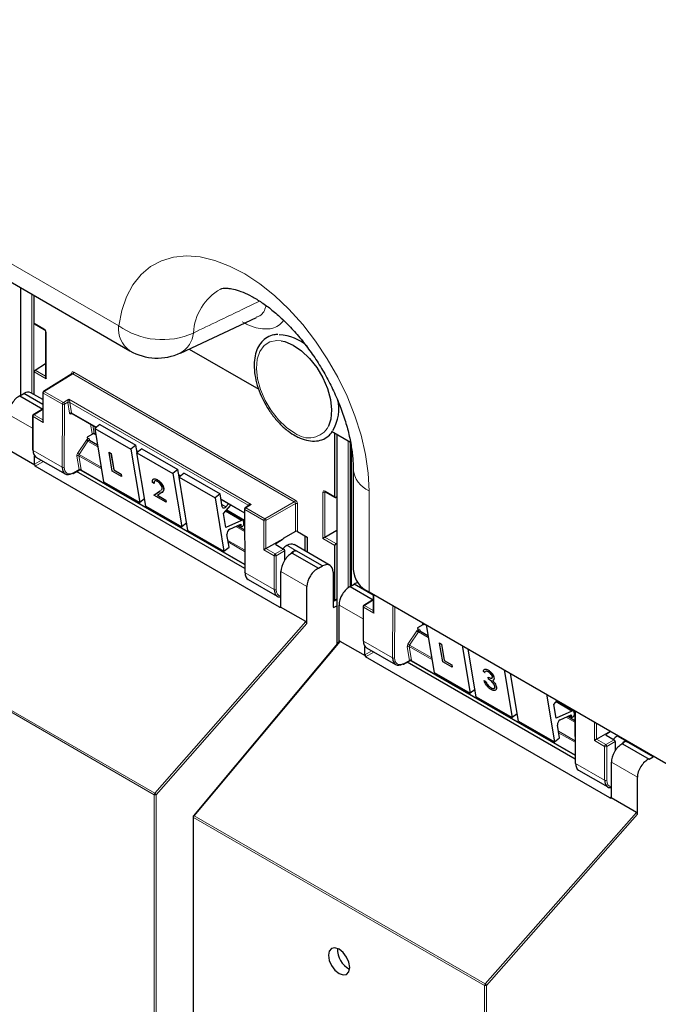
# Paper-space layout 'Blatt2' of a CAD drawing. Header units: millimetres. Extents: x 5 to 418, y 2 to 292.
# Tile 5 of 124: x 95 to 110, y 122 to 145. Entities that reach past the tile are written whole.
import ezdxf

# ---------------------------------------------------------------- set-up
doc = ezdxf.new("R2010")
doc.units = ezdxf.units.MM

psp = doc.layouts.new('Blatt2')

# ---------------------------------------------------------------- linework, layer by layer
at = {"color": 7, "linetype": 'Continuous', "lineweight": 18}
for p, q in [((84.1, 145.127), (97.246, 137.538)), ((95.006, 138.408), (95.006, 135.948)), ((95.256, 135.993), (95.256, 138.265)), ((95.302, 138.238), (95.302, 135.966)), ((95.308, 137.598), (95.534, 137.467)), ((95.582, 137.386), (95.582, 136.326)), ((95.582, 136.326), (95.308, 136.484)), ((95.331, 136.523), (95.572, 136.384)), ((96.192, 136.436), (95.542, 136.034)), ((96.168, 136.433), (96.168, 136.449)), ((101.27, 133.504), (96.192, 136.436)), ((96.215, 136.476), (101.293, 133.544)), ((95.955, 135.742), (95.519, 135.993)), ((95.519, 135.993), (95.519, 135.323)), ((95.542, 136.034), (95.978, 135.783)), ((95.951, 134.298), (95.955, 135.742)), ((95.978, 135.783), (96.104, 135.855)), ((96.002, 135.742), (95.998, 134.297)), ((96.081, 135.787), (96.002, 135.742)), ((96.122, 135.537), (96.081, 135.779)), ((96.104, 135.855), (100.284, 133.442)), ((100.215, 133.424), (96.128, 135.784)), ((96.128, 135.784), (96.168, 135.541)), ((95.274, 135.189), (94.723, 135.507)), ((95.283, 135.459), (95.283, 134.683)), ((95.519, 135.323), (95.283, 135.459)), ((95.492, 135.614), (95.307, 135.5)), ((95.307, 135.5), (95.509, 135.383)), ((96.195, 135.519), (96.153, 135.513)), ((96.168, 135.541), (96.734, 135.215)), ((96.639, 135.071), (96.604, 135.283)), ((96.656, 135.253), (96.686, 135.075)), ((96.686, 135.075), (96.719, 135.056)), ((102.252, 135.046), (102.252, 130.249)), ((96.303, 134.614), (96.505, 134.918)), ((96.543, 134.892), (96.341, 134.588)), ((96.543, 134.892), (96.768, 134.763)), ((96.581, 134.93), (96.585, 134.903)), ((96.752, 134.807), (96.76, 134.812)), ((102.502, 131.531), (102.502, 134.902)), ((102.549, 134.875), (102.549, 131.559)), ((102.578, 134.744), (102.578, 131.577)), ((95.283, 134.683), (95.951, 134.298)), ((96.339, 134.241), (96.287, 134.554)), ((96.852, 134.258), (96.333, 134.558)), ((96.333, 134.558), (96.385, 134.245)), ((96.341, 134.588), (96.846, 134.297)), ((97.658, 134.681), (97.7, 134.657)), ((95.318, 134.367), (95.477, 134.459)), ((95.524, 134.431), (95.329, 134.319)), ((96.209, 134.171), (96.339, 134.241)), ((96.386, 134.236), (100.133, 132.073)), ((98.624, 134.124), (98.666, 134.099)), ((98.183, 133.744), (98.184, 133.745)), ((101.926, 132.663), (101.926, 133.723)), ((101.989, 133.73), (101.973, 133.722)), ((101.973, 133.722), (101.973, 132.69)), ((101.974, 133.75), (102.2, 133.619)), ((102.986, 133.752), (102.986, 131.439)), ((99.591, 133.566), (100.13, 133.255)), ((99.611, 133.443), (99.704, 133.389)), ((100.284, 133.442), (100.162, 133.367)), ((100.217, 133.413), (100.215, 133.424)), ((100.598, 133.116), (101.27, 133.504)), ((101.294, 133.463), (100.621, 133.075)), ((101.294, 132.824), (101.294, 133.463)), ((101.34, 133.463), (101.34, 132.825)), ((99.695, 133.288), (100.058, 133.079)), ((99.724, 133.321), (100.13, 133.087)), ((100.139, 133.326), (100.143, 131.878)), ((100.575, 133.075), (100.139, 133.326)), ((100.162, 133.367), (100.598, 133.116)), ((99.929, 132.938), (100.131, 132.821)), ((100.015, 132.977), (100.047, 132.958)), ((100.13, 132.999), (100.117, 133.007)), ((100.575, 132.405), (100.575, 133.075)), ((100.621, 133.075), (100.621, 132.432)), ((101.512, 132.381), (101.512, 132.726)), ((99.749, 132.621), (100.132, 132.4)), ((100.132, 132.365), (99.755, 132.583)), ((100.845, 132.552), (100.845, 132.525)), ((101.099, 132.507), (101.311, 132.384)), ((102.2, 132.505), (101.926, 132.663)), ((101.972, 132.69), (102.222, 132.546)), ((100.81, 132.268), (100.575, 132.405)), ((100.621, 132.432), (100.834, 132.309)), ((100.81, 131.492), (100.81, 132.268)), ((100.834, 132.309), (101.026, 132.42)), ((101.049, 132.379), (100.857, 132.268)), ((100.857, 132.268), (100.857, 131.492)), ((100.143, 131.878), (100.81, 131.492)), ((101.56, 131.561), (100.964, 131.904)), ((103.091, 131.378), (103.091, 130.952)), ((102.2, 131.252), (102.243, 131.279)), ((102.845, 130.818), (102.295, 131.136)), ((103.064, 131.243), (102.878, 131.129)), ((102.878, 131.129), (103.081, 131.012)), ((103.523, 129.927), (103.526, 131.127)), ((100.928, 131.087), (100.964, 131.109)), ((102.159, 131.1), (102.183, 131.086)), ((102.855, 131.088), (102.855, 130.312)), ((103.091, 130.952), (102.855, 131.088)), ((103.573, 131.1), (103.569, 129.926)), ((91.401, 130.674), (98.072, 126.823)), ((98.072, 126.823), (101.536, 130.757)), ((101.56, 130.714), (98.106, 126.791)), ((104.211, 130.7), (104.205, 130.734)), ((104.257, 130.704), (104.291, 130.685)), ((104.257, 130.704), (104.257, 130.704)), ((98.059, 126.791), (91.388, 130.642)), ((103.875, 130.243), (104.077, 130.547)), ((104.115, 130.521), (103.913, 130.217)), ((104.115, 130.521), (104.34, 130.392)), ((104.152, 130.559), (104.157, 130.532)), ((102.318, 130.306), (98.973, 126.303)), ((102.855, 130.312), (103.523, 129.927)), ((104.323, 130.436), (104.331, 130.441)), ((102.89, 129.996), (103.049, 130.088)), ((103.096, 130.06), (102.901, 129.948)), ((103.911, 129.87), (103.858, 130.183)), ((104.424, 129.887), (103.905, 130.187)), ((103.905, 130.187), (103.957, 129.874)), ((103.913, 130.217), (104.418, 129.926)), ((103.781, 129.8), (103.911, 129.87)), ((103.958, 129.865), (107.704, 127.702)), ((107.267, 128.917), (107.63, 128.708)), ((107.296, 128.95), (107.702, 128.716)), ((107.711, 128.71), (107.715, 127.507)), ((107.501, 128.567), (107.702, 128.45)), ((107.587, 128.606), (107.619, 128.587)), ((107.702, 128.628), (107.689, 128.636)), ((108.146, 128.033), (108.146, 128.459)), ((108.193, 128.432), (108.193, 128.06)), ((107.321, 128.25), (107.704, 128.029)), ((107.704, 127.994), (107.327, 128.212)), ((108.382, 127.897), (108.146, 128.033)), ((108.193, 128.06), (108.405, 127.938)), ((108.405, 127.938), (108.598, 128.049)), ((108.416, 128.181), (108.416, 128.154)), ((108.621, 128.008), (108.429, 127.897)), ((108.671, 128.136), (108.883, 128.013)), ((108.382, 127.121), (108.382, 127.897)), ((108.429, 127.897), (108.429, 127.121)), ((109.131, 127.189), (108.536, 127.533)), ((107.715, 127.507), (108.382, 127.121)), ((98.059, 108.899), (98.059, 126.791)), ((98.106, 126.791), (98.106, 108.899)), ((108.5, 126.716), (108.536, 126.738)), ((105.644, 122.452), (109.108, 126.386)), ((105.631, 122.42), (98.96, 126.271)), ((98.96, 126.271), (98.96, 108.379)), ((98.973, 126.303), (105.644, 122.452)), ((109.131, 126.343), (105.678, 122.42)), ((105.631, 104.528), (105.631, 122.42)), ((105.678, 122.42), (105.678, 104.528))]:
    psp.add_line(p, q, dxfattribs=at)
at = {"color": 7, "linetype": 'Continuous', "lineweight": 25}
for p, q in [((84.359, 144.555), (97.505, 136.966)), ((94.997, 138.414), (94.997, 135.942)), ((95.308, 137.598), (95.308, 138.234)), ((98.664, 136.915), (100.401, 137.728)), ((95.315, 137.582), (95.541, 137.452)), ((95.572, 137.399), (95.572, 136.359)), ((98.858, 137.006), (100.457, 136.083)), ((95.331, 136.523), (95.572, 136.672)), ((95.308, 135.962), (95.308, 136.484)), ((96.175, 136.437), (95.525, 136.035)), ((94.981, 135.932), (95.07, 135.987)), ((94.981, 135.932), (95.509, 135.627)), ((95.509, 135.734), (95.07, 135.987)), ((95.509, 135.846), (95.234, 136.005)), ((95.509, 136.007), (95.509, 135.356)), ((95.274, 135.473), (95.274, 134.697)), ((95.475, 135.616), (95.29, 135.501)), ((95.509, 135.605), (95.492, 135.614)), ((96.175, 135.531), (96.728, 135.211)), ((96.813, 135.277), (96.697, 135.187)), ((96.813, 135.277), (97.638, 134.801)), ((96.645, 135.056), (96.522, 134.985)), ((96.522, 134.985), (96.529, 134.944)), ((96.692, 135.064), (96.72, 135.048)), ((96.697, 135.187), (96.902, 133.964)), ((96.697, 135.187), (97.522, 134.71)), ((102.122, 135.121), (102.556, 134.87)), ((102.2, 133.619), (102.2, 135.076)), ((102.243, 135.051), (102.243, 130.237)), ((96.529, 134.944), (96.529, 134.944)), ((96.761, 134.802), (96.575, 134.909)), ((97.638, 134.801), (97.522, 134.71)), ((97.666, 134.631), (97.638, 134.801)), ((102.568, 134.814), (102.568, 131.571)), ((95.326, 134.343), (94.746, 134.677)), ((95.318, 134.367), (95.318, 134.56)), ((95.351, 134.531), (96.021, 134.145)), ((97.027, 134.638), (97.029, 134.639)), ((97.099, 134.21), (97.027, 134.638)), ((97.027, 134.638), (97.07, 134.613)), ((97.029, 134.639), (97.071, 134.614)), ((97.07, 134.613), (97.071, 134.614)), ((97.07, 134.613), (97.133, 134.235)), ((97.071, 134.614), (97.135, 134.236)), ((97.522, 134.71), (97.727, 133.488)), ((97.659, 134.674), (97.695, 134.653)), ((97.779, 134.719), (97.663, 134.629)), ((97.663, 134.629), (98.488, 134.152)), ((97.868, 133.407), (97.663, 134.629)), ((97.779, 134.719), (98.604, 134.243)), ((100.928, 131.087), (95.329, 134.319)), ((96.202, 134.156), (96.347, 134.234)), ((100.133, 131.976), (96.282, 134.199)), ((96.379, 134.233), (100.133, 132.067)), ((97.313, 134.086), (97.099, 134.21)), ((97.133, 134.235), (97.135, 134.236)), ((97.133, 134.235), (97.305, 134.136)), ((97.135, 134.236), (97.306, 134.137)), ((97.305, 134.136), (97.306, 134.137)), ((97.305, 134.136), (97.313, 134.086)), ((97.306, 134.137), (97.314, 134.087)), ((97.313, 134.086), (97.314, 134.087)), ((98.604, 134.243), (98.488, 134.152)), ((98.488, 134.152), (98.693, 132.93)), ((98.633, 134.073), (98.604, 134.243)), ((98.626, 134.116), (98.661, 134.095)), ((98.746, 134.161), (98.63, 134.071)), ((98.63, 134.071), (99.455, 133.595)), ((98.834, 132.849), (98.63, 134.071)), ((98.746, 134.161), (99.571, 133.685)), ((102.62, 134.262), (102.62, 131.949)), ((96.902, 133.964), (97.727, 133.488)), ((98.056, 133.925), (98.019, 133.946)), ((98.056, 133.925), (98.057, 133.926)), ((98.13, 134.011), (98.131, 134.012)), ((98.053, 133.659), (98.183, 133.744)), ((98.053, 133.659), (98.054, 133.66)), ((98.333, 133.498), (98.053, 133.659)), ((98.054, 133.66), (98.184, 133.745)), ((98.218, 133.707), (98.134, 133.652)), ((98.134, 133.652), (98.326, 133.541)), ((98.135, 133.653), (98.327, 133.542)), ((98.183, 133.744), (98.207, 133.762)), ((98.184, 133.745), (98.208, 133.763)), ((98.276, 133.812), (98.277, 133.813)), ((99.571, 133.685), (99.455, 133.595)), ((99.62, 133.39), (99.571, 133.685)), ((101.98, 133.735), (102.206, 133.604)), ((102.243, 133.617), (102.222, 133.605)), ((97.84, 133.576), (97.727, 133.488)), ((97.868, 133.407), (98.693, 132.93)), ((98.326, 133.541), (98.327, 133.542)), ((98.326, 133.541), (98.333, 133.498)), ((98.327, 133.542), (98.334, 133.498)), ((98.333, 133.498), (98.334, 133.498)), ((99.455, 133.595), (99.659, 132.372)), ((99.592, 133.558), (100.13, 133.248)), ((99.647, 133.233), (99.817, 133.428)), ((99.764, 133.458), (99.704, 133.389)), ((100.234, 133.424), (100.145, 133.368)), ((99.7, 132.915), (99.647, 133.233)), ((100.093, 133.08), (99.707, 133.302)), ((99.72, 133.317), (100.13, 133.08)), ((100.129, 133.34), (100.133, 131.891)), ((98.806, 133.019), (98.693, 132.93)), ((100.058, 133.079), (99.7, 132.915)), ((99.79, 132.874), (100.042, 132.989)), ((100.131, 132.857), (99.963, 132.953)), ((100.005, 132.972), (100.057, 132.942)), ((100.042, 132.989), (100.047, 132.958)), ((100.116, 133.013), (100.11, 133.053)), ((100.13, 133.01), (100.116, 133.019)), ((98.834, 132.849), (99.659, 132.372)), ((99.775, 132.463), (99.726, 132.758)), ((101.294, 132.824), (101.015, 132.661)), ((101.34, 132.825), (101.566, 132.695)), ((101.521, 132.376), (101.521, 132.721)), ((101.973, 132.69), (102.243, 132.856)), ((100.621, 132.432), (101.015, 132.659)), ((100.845, 132.552), (101.015, 132.659)), ((100.845, 132.524), (101.026, 132.42)), ((101.015, 132.661), (101.015, 132.659)), ((102.089, 132.048), (101.269, 132.522)), ((101.566, 132.695), (101.566, 132.35)), ((102.2, 131.252), (102.2, 132.505)), ((102.222, 132.546), (102.243, 132.56)), ((99.659, 132.372), (99.775, 132.463)), ((101.049, 132.379), (101.049, 132.166)), ((101.221, 132.33), (101.205, 132.32)), ((101.221, 132.33), (101.827, 131.98)), ((101.28, 132.393), (101.303, 132.379)), ((101.303, 132.379), (101.311, 132.384)), ((101.919, 132.033), (101.311, 132.384)), ((101.827, 131.98), (101.919, 132.033)), ((100.964, 131.108), (100.964, 131.904)), ((102.159, 131.895), (102.159, 131.1)), ((100.211, 131.726), (100.881, 131.339)), ((102.553, 131.561), (102.642, 131.616)), ((103.081, 131.363), (102.642, 131.616)), ((101.56, 130.714), (101.56, 131.561)), ((102.553, 131.561), (103.081, 131.256)), ((102.986, 131.439), (118.666, 122.387)), ((103.081, 131.383), (103.081, 130.985)), ((102.176, 131.239), (102.159, 131.249)), ((102.193, 131.237), (102.243, 131.268)), ((102.295, 130.299), (102.295, 131.136)), ((103.047, 131.245), (102.861, 131.13)), ((103.081, 131.234), (103.064, 131.243)), ((101.536, 130.757), (100.956, 131.092)), ((102.183, 131.086), (102.243, 131.118)), ((102.845, 131.102), (102.845, 130.326)), ((104.217, 130.685), (104.094, 130.614)), ((104.264, 130.693), (104.292, 130.677)), ((104.291, 130.685), (104.473, 129.593)), ((104.094, 130.614), (104.101, 130.573)), ((104.101, 130.573), (104.101, 130.573)), ((104.333, 130.431), (104.147, 130.538)), ((102.299, 130.305), (98.958, 126.306)), ((102.898, 129.971), (102.318, 130.306)), ((104.599, 130.267), (104.6, 130.268)), ((104.671, 129.839), (104.599, 130.267)), ((104.599, 130.267), (104.642, 130.242)), ((104.6, 130.268), (104.643, 130.243)), ((104.642, 130.242), (104.643, 130.243)), ((104.642, 130.242), (104.705, 129.864)), ((104.643, 130.243), (104.706, 129.865)), ((102.89, 129.996), (102.89, 130.189)), ((102.923, 130.16), (103.592, 129.774)), ((105.116, 130.209), (105.298, 129.117)), ((105.44, 129.036), (105.257, 130.127)), ((108.5, 126.716), (102.901, 129.948)), ((103.773, 129.785), (103.919, 129.863)), ((107.705, 127.605), (103.854, 129.828)), ((103.951, 129.862), (107.704, 127.695)), ((104.885, 129.715), (104.671, 129.839)), ((104.705, 129.864), (104.706, 129.865)), ((104.705, 129.864), (104.877, 129.765)), ((104.706, 129.865), (104.878, 129.766)), ((104.473, 129.593), (105.298, 129.117)), ((104.877, 129.765), (104.878, 129.766)), ((104.877, 129.765), (104.885, 129.715)), ((104.878, 129.766), (104.886, 129.716)), ((104.885, 129.715), (104.886, 129.716)), ((105.639, 129.59), (105.602, 129.612)), ((105.639, 129.59), (105.64, 129.591)), ((105.706, 129.65), (105.707, 129.651)), ((106.082, 129.651), (106.265, 128.559)), ((106.406, 128.478), (106.223, 129.569)), ((105.621, 129.407), (105.623, 129.408)), ((105.621, 129.407), (105.658, 129.386)), ((105.623, 129.408), (105.66, 129.386)), ((105.658, 129.386), (105.66, 129.386)), ((105.714, 129.482), (105.715, 129.483)), ((105.721, 129.438), (105.714, 129.482)), ((105.845, 129.47), (105.846, 129.471)), ((105.862, 129.347), (105.864, 129.348)), ((105.411, 129.205), (105.298, 129.117)), ((105.701, 129.308), (105.702, 129.309)), ((105.773, 129.245), (105.775, 129.246)), ((105.9, 129.257), (105.901, 129.258)), ((107.048, 129.093), (107.231, 128.001)), ((105.44, 129.036), (106.265, 128.559)), ((107.218, 128.862), (107.296, 128.95)), ((107.665, 128.708), (107.279, 128.931)), ((107.292, 128.946), (107.702, 128.709)), ((106.378, 128.648), (106.265, 128.559)), ((107.271, 128.544), (107.218, 128.862)), ((107.63, 128.708), (107.271, 128.544)), ((107.688, 128.642), (107.682, 128.682)), ((107.702, 128.639), (107.687, 128.647)), ((107.702, 128.716), (107.705, 127.52)), ((106.406, 128.478), (107.231, 128.001)), ((107.362, 128.503), (107.613, 128.618)), ((107.702, 128.486), (107.535, 128.582)), ((107.576, 128.601), (107.628, 128.571)), ((107.613, 128.618), (107.619, 128.587)), ((107.347, 128.092), (107.298, 128.387)), ((108.193, 128.06), (108.515, 128.246)), ((108.416, 128.181), (108.518, 128.245)), ((107.231, 128.001), (107.347, 128.092)), ((108.417, 128.153), (108.598, 128.049)), ((108.621, 128.008), (108.621, 127.795)), ((108.852, 128.022), (108.875, 128.008)), ((108.875, 128.008), (108.883, 128.013)), ((109.491, 127.662), (108.883, 128.013)), ((108.793, 127.959), (108.777, 127.949)), ((108.793, 127.959), (109.399, 127.609)), ((108.536, 126.737), (108.536, 127.533)), ((109.399, 127.609), (109.491, 127.662)), ((107.783, 127.354), (108.452, 126.968)), ((109.131, 126.343), (109.131, 127.189)), ((109.108, 126.386), (108.528, 126.721)), ((98.95, 126.285), (98.95, 108.393))]:
    psp.add_line(p, q, dxfattribs=at)
at = {"color": 7, "linetype": 'Continuous', "lineweight": 18, "flags": 128}
for points in [[(97.246, 137.538), (97.316, 137.889), (97.425, 138.205), (97.573, 138.48), (97.758, 138.712), (97.976, 138.896), (98.224, 139.03), (98.5, 139.112), (98.799, 139.141), (99.116, 139.116), (99.447, 139.039), (99.788, 138.909), (100.134, 138.729), (100.479, 138.501), (100.818, 138.23), (101.147, 137.917), (101.462, 137.569), (101.756, 137.19), (102.027, 136.785), (102.27, 136.361), (102.482, 135.923), (102.66, 135.478), (102.801, 135.032), (102.903, 134.591), (102.965, 134.163), (102.986, 133.752)], [(101.284, 135.081), (101.092, 135.211), (100.908, 135.386), (100.742, 135.596), (100.602, 135.83), (100.496, 136.078), (100.428, 136.326), (100.401, 136.562), (100.418, 136.774), (100.478, 136.952), (100.577, 137.087), (100.71, 137.171), (100.871, 137.201), (100.968, 137.194)], [(98.958, 126.306), (98.959, 126.307), (98.961, 126.307), (98.964, 126.307), (98.968, 126.305), (98.973, 126.303)]]:
    psp.add_lwpolyline(points, dxfattribs=at)
at = {"color": 7, "linetype": 'Continuous', "lineweight": 25, "flags": 128}
for points in [[(100.968, 137.194), (101.052, 137.176), (101.243, 137.096), (101.435, 136.965), (101.619, 136.79), (101.785, 136.58), (101.925, 136.346), (102.031, 136.098), (102.099, 135.85), (102.126, 135.614), (102.109, 135.402), (102.055, 135.236)], [(99.704, 133.389), (99.691, 133.377), (99.678, 133.367), (99.664, 133.362), (99.651, 133.36), (99.64, 133.362), (99.631, 133.368), (99.624, 133.378), (99.62, 133.39)], [(100.047, 132.958), (100.052, 132.946), (100.061, 132.94), (100.074, 132.941), (100.088, 132.949), (100.101, 132.962), (100.111, 132.979), (100.116, 132.997), (100.116, 133.013)], [(107.619, 128.587), (107.624, 128.575), (107.633, 128.569), (107.646, 128.57), (107.66, 128.578), (107.672, 128.591), (107.682, 128.608), (107.688, 128.626), (107.688, 128.642)], [(102.295, 123.252), (102.202, 123.284), (102.123, 123.269), (102.07, 123.208), (102.052, 123.112), (102.07, 122.993), (102.123, 122.872), (102.202, 122.765), (102.295, 122.69), (102.388, 122.658), (102.467, 122.673), (102.52, 122.734), (102.539, 122.831), (102.52, 122.949), (102.467, 123.07), (102.388, 123.177), (102.295, 123.252)]]:
    psp.add_lwpolyline(points, dxfattribs=at)
at = {"color": 7, "linetype": 'Continuous', "lineweight": 18}
for centre, radius, start, end in [((100.203, 137.302), 1.247, 120.0161, 176.7416), ((95.55, 137.465), 0.0161, 172.9606, 235.6794), ((97.862, 137.472), 0.62, 173.888, 234.7998), ((98.247, 138.956), 1.735, 234.7813, 294.168), ((95.589, 137.401), 0.0169, 186.7025, 245.4816), ((98.376, 137.427), 0.584, 299.215, 354.7003), ((96.16, 136.432), 0.0182, 19.2634, 64.3043), ((96.163, 136.478), 0.0514, 303.2297, 357.3477), ((95.525, 136.008), 0.016, 184.1293, 247.1908), ((95.57, 135.991), 0.0514, 123.2297, 177.3477), ((95.533, 136.021), 0.0162, 53.4892, 117.3259), ((96.006, 135.74), 0.0514, 123.2297, 177.3477), ((95.978, 135.787), 0.0512, 242.4759, 296.7416), ((95.949, 135.739), 0.0528, 3.4149, 56.4832), ((96.104, 135.743), 0.0504, 62.6429, 117.9178), ((96.108, 135.743), 0.0449, 63.9209, 126.4321), ((95.29, 135.474), 0.016, 184.1293, 247.1908), ((95.335, 135.457), 0.0514, 123.2297, 177.3477), ((95.297, 135.487), 0.0162, 53.4892, 117.3259), ((96.149, 135.501), 0.0449, 63.9209, 126.4321), ((96.176, 135.509), 0.0238, 102.175, 169.771), ((101.604, 135.483), 0.514, 231.5151, 331.2669), ((96.666, 135.035), 0.0449, 63.9209, 126.4321), ((96.763, 135.256), 0.425, 232.6804, 238.9253), ((96.592, 134.913), 0.0204, 123.7902, 182.0212), ((96.313, 134.518), 0.0449, 63.9209, 126.4321), ((96.561, 134.953), 0.425, 232.6804, 238.9253), ((95.975, 134.343), 0.0512, 242.4759, 296.7416), ((96.192, 134.17), 0.0167, 303.6026, 5.3504), ((96.366, 134.205), 0.0449, 63.9209, 126.4321), ((96.363, 134.203), 0.0408, 54.9274, 123.3475), ((103.237, 134.319), 0.62, 185.4968, 246.09), ((101.95, 133.768), 0.0514, 242.6565, 296.7662), ((101.99, 133.748), 0.0165, 173.888, 234.7998), ((100.207, 133.412), 0.018, 17.5405, 64.455), ((100.205, 133.406), 0.0203, 30.4838, 61.6846), ((101.242, 133.547), 0.0514, 303.2297, 357.3477), ((101.317, 133.417), 0.0514, 62.6565, 116.7662), ((100.146, 133.341), 0.0164, 185.2459, 246.429), ((100.19, 133.324), 0.0514, 123.2297, 177.3477), ((100.153, 133.353), 0.0167, 54.4655, 116.3558), ((100.626, 133.073), 0.0514, 123.2297, 177.3477), ((100.598, 133.121), 0.0514, 242.6565, 296.7662), ((100.569, 133.072), 0.0529, 3.5222, 56.4778), ((100.862, 132.266), 0.0514, 123.2297, 177.3477), ((100.834, 132.314), 0.0514, 242.6565, 296.7662), ((100.804, 132.265), 0.0529, 3.5222, 56.4778), ((100.834, 131.538), 0.0514, 242.6565, 296.7662), ((102.907, 131.086), 0.0514, 123.2297, 177.3477), ((102.869, 131.116), 0.0162, 53.4892, 117.3259), ((102.861, 131.103), 0.016, 184.1293, 247.1908), ((104.238, 130.664), 0.0449, 63.9209, 126.4321), ((104.335, 130.885), 0.425, 232.6804, 238.9253), ((104.164, 130.542), 0.0204, 123.7902, 182.0212), ((104.133, 130.581), 0.425, 232.6804, 238.9253), ((103.885, 130.147), 0.0449, 63.9209, 126.4321), ((103.546, 129.972), 0.0512, 242.4759, 296.7416), ((103.764, 129.799), 0.0167, 303.6026, 5.3504), ((103.937, 129.834), 0.0449, 63.9209, 126.4321), ((103.934, 129.832), 0.0408, 54.9274, 123.3475), ((108.433, 127.895), 0.0514, 123.2297, 177.3477), ((108.406, 127.943), 0.0514, 242.6565, 296.7662), ((108.376, 127.894), 0.0529, 3.5222, 56.4778), ((108.406, 127.167), 0.0514, 242.6565, 296.7662), ((98.111, 126.789), 0.0515, 138.52, 177.2636), ((98.083, 126.837), 0.0514, 242.6565, 296.7662), ((98.014, 126.727), 0.112, 34.6783, 58.7001), ((98.966, 126.286), 0.0165, 185.0787, 246.2415), ((99.011, 126.269), 0.0515, 138.52, 177.2636), ((105.682, 122.418), 0.0515, 138.52, 177.2636), ((105.654, 122.466), 0.0514, 242.6565, 296.7662), ((105.586, 122.356), 0.112, 34.6783, 58.7001)]:
    psp.add_arc(centre, radius, start, end, dxfattribs=at)
at = {"color": 7, "linetype": 'Continuous', "lineweight": 25}
for centre, radius, start, end in [((100.892, 136.351), 0.984, 46.4583, 87.9889), ((98.13, 138.049), 1.25, 240.0027, 295.1373), ((95.543, 136.007), 0.0333, 121.7291, 180), ((101.356, 135.633), 0.935, 328.169, 14.0235), ((95.307, 135.473), 0.0333, 121.7291, 180), ((95.29, 134.698), 0.016, 184.1293, 247.1908), ((96.195, 134.171), 0.0165, 233.6157, 292.9576), ((100.163, 133.34), 0.0333, 121.7318, 180.1525), ((100.076, 133.05), 0.0339, 4.7698, 122.1417), ((99.848, 132.767), 0.122, 118.1691, 184.1411), ((100.149, 131.893), 0.0164, 185.2459, 246.429), ((103.221, 131.994), 0.603, 184.2707, 247.0494), ((102.879, 131.102), 0.0333, 121.7291, 180), ((102.861, 130.327), 0.016, 184.1293, 247.1908), ((103.767, 129.8), 0.0165, 233.6157, 292.9576), ((107.224, 129.02), 0.0312, 199.5859, 279.1095), ((107.648, 128.679), 0.0339, 4.7698, 122.1417), ((107.42, 128.396), 0.122, 118.1691, 184.1411), ((107.721, 127.522), 0.0164, 185.2459, 246.429), ((98.983, 126.285), 0.0333, 140.1152, 180), ((102.757, 123.238), 0.495, 176.4112, 243.5834)]:
    psp.add_arc(centre, radius, start, end, dxfattribs=at)
at = {"color": 7, "linetype": 'Continuous', "lineweight": 18}
for centre, major_axis, ratio, start_param, end_param in [((235.086, 220.262), (166.595, 8.047), 0.60688, 3.82384, 3.966971), ((235.132, 219.27), (167.846, 8.044), 0.606667, 3.824081, 3.971771), ((95.534, 137.413), (-0.0333, 0.0578), 0.577908, 3.92875, 5.498633), ((96.215, 136.422), (-0.0333, 0.0578), 0.577206, 5.498021, 7.068512), ((96.191, 136.408), (-0.0158, 0.0294), 0.576503, 5.515406, 6.31802), ((96.105, 135.829), (0.0211, 0.0489), 0.234251, 1.089993, 2.663561), ((96.129, 135.815), (0.0344, 0.0571), 0.585558, 2.386902, 2.54121), ((96.105, 135.829), (-0.0202, 0.0487), 0.214465, 3.634049, 5.207618), ((96.152, 135.801), (0.0177, 0.0283), 0.593469, 2.398065, 2.552372), ((96.169, 135.573), (0.0344, 0.0571), 0.585558, 2.54121, 3.588407), ((96.192, 135.559), (0.0177, 0.0283), 0.593469, 2.552372, 3.163319), ((96.535, 134.893), (0.0323, 0.0583), 0.568962, 5.662266, 7.184369), ((96.687, 135.107), (0.0344, 0.0571), 0.585558, 2.54121, 2.90933), ((96.71, 135.093), (0.0177, 0.0283), 0.593469, 2.552372, 3.163319), ((96.536, 134.894), (0.0344, 0.0571), 0.585558, 0.939456, 1.494012), ((96.559, 134.88), (0.0177, 0.0283), 0.593469, 0.941753, 1.505175), ((96.559, 134.88), (0.0157, 0.0294), 0.560319, 6.263818, 7.183844), ((96.334, 134.59), (0.0344, 0.0571), 0.585558, 1.494012, 2.54121), ((96.357, 134.576), (0.0177, 0.0283), 0.593469, 1.505175, 2.552372), ((96.213, 134.418), (0.155, 0.257), 0.585558, 2.366677, 3.92002), ((96.315, 134.254), (-0.0241, 0.0247), 0.35216, 3.652218, 3.840823), ((96.364, 134.281), (0.0212, 0.0476), 0.236756, 2.827209, 3.438277), ((96.364, 134.281), (-0.0197, 0.0482), 0.23661, 2.84514, 3.456086), ((96.338, 134.273), (-0.0408, 0.0535), 0.467927, 3.678044, 3.866649), ((101.974, 133.695), (-0.0333, 0.0578), 0.576853, 5.499542, 7.069425), ((101.997, 133.709), (-0.0183, 0.028), 0.55464, 6.20273, 7.03952), ((100.285, 133.415), (0.0697, -0.0149), 0.370375, 1.655752, 3.22932), ((100.237, 133.443), (0.0157, 0.0294), 0.560319, 2.356971, 2.511278), ((100.285, 133.415), (0.0692, 0.017), 0.370371, 1.485914, 2.288556), ((101.27, 133.476), (-0.0167, 0.0289), 0.598058, 3.927226, 5.497718), ((101.293, 133.49), (-0.0333, 0.0577), 0.577557, 3.927224, 5.497716), ((101.073, 131.613), (0.154, 0.257), 0.587369, 2.36515, 3.406946), ((104.258, 130.736), (0.0344, 0.0571), 0.585558, 2.54121, 2.90933), ((104.281, 130.722), (0.0177, 0.0283), 0.593469, 2.552372, 3.163319), ((104.108, 130.523), (0.0344, 0.0571), 0.585558, 0.939456, 1.494012), ((104.107, 130.522), (0.0323, 0.0583), 0.568962, 5.662266, 7.184369), ((104.131, 130.509), (0.0177, 0.0283), 0.593469, 0.941753, 1.505175), ((104.131, 130.509), (0.0157, 0.0294), 0.560319, 6.263818, 7.183844), ((103.906, 130.219), (0.0344, 0.0571), 0.585558, 1.494012, 2.54121), ((103.929, 130.205), (0.0177, 0.0283), 0.593469, 1.505175, 2.552372), ((103.785, 130.047), (0.155, 0.257), 0.585558, 2.366677, 3.92002), ((103.887, 129.883), (-0.0241, 0.0247), 0.35216, 3.652218, 3.840823), ((103.936, 129.91), (0.0212, 0.0476), 0.236756, 2.827209, 3.438277), ((103.936, 129.91), (-0.0197, 0.0482), 0.23661, 2.84514, 3.456086), ((103.91, 129.902), (-0.0408, 0.0535), 0.467927, 3.678044, 3.866649), ((108.645, 127.242), (0.154, 0.257), 0.587369, 2.36515, 3.406946)]:
    psp.add_ellipse(centre, major_axis=major_axis, ratio=ratio, start_param=start_param, end_param=end_param, dxfattribs=at)
at = {"color": 7, "linetype": 'Continuous', "lineweight": 25}
for centre, major_axis, ratio, start_param, end_param in [((95.332, 137.611), (0.0171, 0.0286), 0.587369, 2.36515, 3.150629), ((95.332, 136.497), (0.0171, 0.0286), 0.587369, 0.846713, 2.36515), ((95.605, 136.339), (-0.0236, 0.0408), 0.577335, 0.785358, 1.570756), ((94.954, 135.646), (0.162, 0.291), 0.567218, 0.660989, 2.347686), ((95.07, 135.715), (0.162, 0.291), 0.567218, 6.274758, 7.060075), ((95.492, 135.587), (-0.0167, 0.0289), 0.577206, 5.498021, 6.300635), ((95.543, 135.337), (-0.0236, 0.0408), 0.577335, 0.785358, 1.570756), ((95.515, 134.821), (0.163, 0.291), 0.568242, 2.348502, 3.133981), ((95.342, 134.353), (-0.0167, 0.0289), 0.577557, 0.785632, 1.615746), ((95.378, 134.374), (0.0505, 0.054), 0.359583, 2.484661, 3.225039), ((96.19, 134.432), (0.171, 0.286), 0.584752, 2.365594, 3.918937), ((102.223, 133.633), (0.0162, 0.0291), 0.567218, 2.347686, 3.866122), ((101.317, 132.811), (0.0333, 0.0008), 0.592198, 0.771607, 2.32495), ((100.869, 132.538), (0.0333, 0.0005), 0.587275, 2.373339, 3.917956), ((101.099, 132.234), (0.163, 0.291), 0.568242, 0.777706, 1.182052), ((101.099, 132.234), (0.171, 0.286), 0.586378, 0.008105, 0.793422), ((101.95, 132.677), (0.0333, 0.0192), 0.00007, 0.837717, 2.356154), ((101.95, 132.704), (0.0333, 0.0016), 0.606667, 5.416362, 5.451269), ((102.223, 132.519), (0.0162, 0.0291), 0.567218, 0.82925, 2.347686), ((100.598, 132.418), (0.0333, 0.0192), 0.00007, 0.802811, 2.356154), ((101.196, 132.043), (0.162, 0.291), 0.567218, 0.735275, 2.347686), ((101.026, 132.393), (-0.0167, 0.0289), 0.577557, 3.927224, 5.497716), ((101.288, 132.126), (0.162, 0.291), 0.566193, 0.810986, 1.231266), ((101.311, 132.112), (0.162, 0.291), 0.567218, 0.77689, 0.811796), ((101.919, 131.761), (0.171, 0.286), 0.587369, 5.506743, 7.077539), ((100.375, 132.016), (0.162, 0.291), 0.569814, 2.347111, 3.13259), ((101.799, 131.694), (0.171, 0.286), 0.587369, 0.678453, 2.36515), ((102.642, 131.344), (0.162, 0.291), 0.567218, 0.373516, 0.77689), ((101.05, 131.626), (0.171, 0.286), 0.586378, 2.364218, 3.568607), ((102.526, 131.275), (0.162, 0.291), 0.567218, 0.660989, 2.347686), ((102.176, 131.266), (-0.0167, 0.0289), 0.577206, 2.356428, 3.92692), ((103.064, 131.216), (-0.0167, 0.0289), 0.577206, 5.498021, 6.300635), ((100.975, 131.143), (0.0487, 0.0552), 0.363623, 3.214844, 3.955221), ((100.94, 131.122), (-0.0167, 0.0289), 0.577206, 3.096806, 3.92692), ((102.183, 131.114), (0.0171, 0.0286), 0.587369, 2.36515, 3.918493), ((103.114, 130.966), (-0.0236, 0.0408), 0.577335, 0.785358, 1.570756), ((101.536, 130.727), (-0.0146, 0.0323), 0.574256, 4.046328, 5.609201), ((102.318, 130.276), (-0.0148, 0.0325), 0.565458, 5.613623, 6.548363), ((103.087, 130.45), (0.163, 0.291), 0.568242, 2.348502, 3.133981), ((102.914, 129.982), (-0.0167, 0.0289), 0.577557, 0.785632, 1.615746), ((102.95, 130.003), (0.0505, 0.054), 0.359583, 2.484661, 3.225039), ((103.762, 130.061), (0.171, 0.286), 0.584752, 2.365594, 3.918937), ((108.17, 128.047), (0.0333, 0.0192), 0.00007, 0.802811, 2.356154), ((108.441, 128.167), (0.0333, 0.0005), 0.587275, 2.373339, 3.917956), ((108.671, 127.863), (0.163, 0.291), 0.568242, 0.777706, 1.182052), ((108.598, 128.022), (-0.0167, 0.0289), 0.577557, 3.927224, 5.497716), ((108.86, 127.755), (0.162, 0.291), 0.566193, 0.810986, 1.231264), ((108.883, 127.741), (0.162, 0.291), 0.567218, 0.77689, 0.811796), ((108.767, 127.672), (0.162, 0.291), 0.567218, 0.735275, 2.347686), ((109.371, 127.323), (0.171, 0.286), 0.587369, 0.678453, 2.36515), ((107.947, 127.645), (0.162, 0.291), 0.569814, 2.347111, 3.13259), ((108.622, 127.255), (0.171, 0.286), 0.586378, 2.364218, 3.568607), ((108.547, 126.772), (0.0487, 0.0552), 0.363623, 3.214844, 3.955221), ((108.512, 126.75), (-0.0167, 0.0289), 0.577206, 3.096806, 3.92692), ((109.108, 126.356), (-0.0146, 0.0323), 0.574256, 4.046328, 5.609201)]:
    psp.add_ellipse(centre, major_axis=major_axis, ratio=ratio, start_param=start_param, end_param=end_param, dxfattribs=at)
for points, knots in [([(99.578, 138.381), (99.587, 138.385), (99.603, 138.393), (99.666, 138.403), (99.767, 138.4), (99.91, 138.374), (100.091, 138.313), (100.296, 138.216), (100.521, 138.08), (100.759, 137.905), (101.004, 137.692), (101.248, 137.442), (101.487, 137.161), (101.714, 136.852), (101.923, 136.522), (102.11, 136.177), (102.272, 135.825), (102.404, 135.473), (102.506, 135.13), (102.575, 134.803), (102.613, 134.51), (102.618, 134.341), (102.62, 134.262)], [0, 0, 0, 0, 0.058392, 0.110339, 0.158145, 0.208645, 0.256952, 0.304816, 0.352876, 0.401478, 0.450749, 0.500667, 0.551137, 0.602026, 0.653186, 0.704466, 0.75569, 0.806675, 0.857272, 0.907341, 0.95677, 1, 1, 1, 1]), ([(95.541, 137.452), (95.544, 137.45), (95.548, 137.448), (95.556, 137.439), (95.563, 137.429), (95.569, 137.417), (95.571, 137.406), (95.572, 137.401), (95.572, 137.399)], [0, 0, 0, 0, 0.161224, 0.32474, 0.5035149, 0.6909923, 0.8583236, 1, 1, 1, 1]), ([(100.895, 137.337), (100.864, 137.337), (100.775, 137.336), (100.645, 137.279), (100.517, 137.175), (100.424, 137.03), (100.366, 136.851), (100.345, 136.644), (100.362, 136.414), (100.417, 136.173), (100.508, 135.929), (100.63, 135.692), (100.778, 135.472), (100.948, 135.278), (101.124, 135.121), (101.244, 135.048), (101.299, 135.014)], [0, 0, 0, 0, 0.0379007, 0.1117608, 0.1836658, 0.2552682, 0.3282956, 0.4031677, 0.4790029, 0.5549482, 0.6307601, 0.7064737, 0.7821861, 0.8579899, 0.9339919, 1, 1, 1, 1]), ([(96.178, 136.44), (96.178, 136.44), (96.178, 136.44), (96.176, 136.438), (96.175, 136.437), (96.175, 136.437)], [0, 0, 0, 0, 0.234585, 0.918463, 1, 1, 1, 1]), ([(96.171, 135.532), (96.171, 135.532), (96.172, 135.532), (96.174, 135.531), (96.175, 135.53)], [0, 0, 0, 0, 0.523722, 1, 1, 1, 1]), ([(96.689, 135.065), (96.686, 135.065), (96.676, 135.065), (96.661, 135.063), (96.65, 135.058), (96.645, 135.056)], [0, 0, 0, 0, 0.142295, 0.638048, 1, 1, 1, 1]), ([(96.689, 135.066), (96.688, 135.066), (96.688, 135.065), (96.691, 135.066), (96.692, 135.064), (96.692, 135.064)], [0, 0, 0, 0, 0.066112, 0.770891, 1, 1, 1, 1]), ([(101.299, 135.014), (101.333, 134.997), (101.432, 134.946), (101.595, 134.898), (101.78, 134.889), (101.945, 134.936), (102.066, 135.01), (102.116, 135.081), (102.134, 135.105)], [0, 0, 0, 0, 0.106595, 0.309226, 0.511216, 0.708608, 0.900053, 1, 1, 1, 1]), ([(96.529, 134.944), (96.53, 134.941), (96.531, 134.935), (96.536, 134.925), (96.543, 134.916), (96.549, 134.91), (96.554, 134.906), (96.555, 134.905), (96.556, 134.905)], [0, 0, 0, 0, 0.214711, 0.429422, 0.644123, 0.858848, 0.965995, 1, 1, 1, 1]), ([(96.575, 134.91), (96.575, 134.91), (96.572, 134.911), (96.571, 134.914), (96.571, 134.913), (96.571, 134.913)], [0, 0, 0, 0, 0.223305, 0.977467, 1, 1, 1, 1]), ([(96.348, 134.234), (96.35, 134.235), (96.356, 134.238), (96.366, 134.238), (96.374, 134.236), (96.378, 134.234), (96.378, 134.234)], [0, 0, 0, 0, 0.22684, 0.616821, 0.995683, 1, 1, 1, 1]), ([(98.019, 133.946), (98.018, 133.966), (98.016, 134.005), (98.043, 134.032), (98.083, 134.034), (98.114, 134.019), (98.13, 134.011)], [0, 0, 0, 0, 0.280029, 0.559515, 0.779668, 1, 1, 1, 1]), ([(98.031, 134.01), (98.036, 134.018), (98.047, 134.035), (98.085, 134.035), (98.115, 134.02), (98.131, 134.012)], [0, 0, 0, 0, 0.30407, 0.651893, 1, 1, 1, 1]), ([(98.135, 133.968), (98.121, 133.975), (98.094, 133.988), (98.066, 133.98), (98.055, 133.957), (98.056, 133.935), (98.056, 133.925)], [0, 0, 0, 0, 0.279699, 0.558847, 0.779176, 1, 1, 1, 1]), ([(98.063, 133.966), (98.061, 133.963), (98.055, 133.953), (98.056, 133.937), (98.057, 133.926)], [0, 0, 0, 0, 0.322525, 1, 1, 1, 1]), ([(98.13, 134.011), (98.148, 133.999), (98.186, 133.974), (98.232, 133.916), (98.264, 133.859), (98.272, 133.828), (98.276, 133.812)], [0, 0, 0, 0, 0.27989, 0.559224, 0.779582, 1, 1, 1, 1]), ([(98.131, 134.012), (98.149, 134), (98.187, 133.975), (98.233, 133.917), (98.265, 133.86), (98.273, 133.829), (98.277, 133.813)], [0, 0, 0, 0, 0.27989, 0.559224, 0.779582, 1, 1, 1, 1]), ([(98.239, 133.83), (98.235, 133.844), (98.227, 133.873), (98.197, 133.915), (98.166, 133.949), (98.145, 133.962), (98.135, 133.968)], [0, 0, 0, 0, 0.279126, 0.558978, 0.77935, 1, 1, 1, 1]), ([(98.216, 133.769), (98.22, 133.772), (98.231, 133.779), (98.241, 133.797), (98.24, 133.819), (98.239, 133.83)], [0, 0, 0, 0, 0.2540293, 0.6273093, 1, 1, 1, 1]), ([(98.276, 133.812), (98.277, 133.796), (98.279, 133.764), (98.255, 133.732), (98.232, 133.716), (98.218, 133.707)], [0, 0, 0, 0, 0.279288, 0.559154, 1, 1, 1, 1]), ([(98.277, 133.813), (98.278, 133.797), (98.28, 133.765), (98.256, 133.733), (98.233, 133.717), (98.219, 133.708)], [0, 0, 0, 0, 0.279288, 0.559154, 1, 1, 1, 1]), ([(101.976, 133.737), (101.976, 133.737), (101.977, 133.737), (101.979, 133.735), (101.98, 133.735)], [0, 0, 0, 0, 0.59177, 1, 1, 1, 1]), ([(101.28, 132.393), (101.28, 132.393), (101.28, 132.393), (101.28, 132.392), (101.28, 132.391), (101.277, 132.388), (101.266, 132.375), (101.249, 132.354), (101.229, 132.337), (101.221, 132.33)], [0, 0, 0, 0, 0.001889, 0.004446, 0.011168, 0.040889, 0.158687, 0.629671, 1, 1, 1, 1]), ([(104.26, 130.694), (104.258, 130.694), (104.248, 130.694), (104.232, 130.692), (104.222, 130.687), (104.217, 130.685)], [0, 0, 0, 0, 0.142295, 0.638048, 1, 1, 1, 1]), ([(104.26, 130.695), (104.26, 130.695), (104.26, 130.694), (104.262, 130.694), (104.264, 130.693), (104.264, 130.693)], [0, 0, 0, 0, 0.066112, 0.770891, 1, 1, 1, 1]), ([(104.101, 130.573), (104.101, 130.57), (104.103, 130.564), (104.108, 130.554), (104.114, 130.545), (104.121, 130.539), (104.125, 130.535), (104.127, 130.534), (104.128, 130.534)], [0, 0, 0, 0, 0.214711, 0.429422, 0.644123, 0.858848, 0.965995, 1, 1, 1, 1]), ([(104.147, 130.538), (104.146, 130.539), (104.144, 130.539), (104.143, 130.543), (104.143, 130.542), (104.143, 130.542)], [0, 0, 0, 0, 0.223305, 0.977467, 1, 1, 1, 1]), ([(103.92, 129.863), (103.922, 129.864), (103.927, 129.867), (103.938, 129.867), (103.946, 129.865), (103.949, 129.863), (103.949, 129.863)], [0, 0, 0, 0, 0.2268396, 0.6168211, 0.9956835, 1, 1, 1, 1]), ([(105.602, 129.612), (105.604, 129.625), (105.607, 129.653), (105.633, 129.671), (105.668, 129.67), (105.693, 129.657), (105.706, 129.65)], [0, 0, 0, 0, 0.280288, 0.55968, 0.779747, 1, 1, 1, 1]), ([(105.636, 129.667), (105.637, 129.668), (105.644, 129.674), (105.67, 129.67), (105.695, 129.657), (105.707, 129.651)], [0, 0, 0, 0, 0.061721, 0.530662, 1, 1, 1, 1]), ([(105.714, 129.606), (105.703, 129.611), (105.682, 129.622), (105.659, 129.623), (105.654, 129.612), (105.652, 129.609)], [0, 0, 0, 0, 0.396319, 0.791356, 1, 1, 1, 1]), ([(105.706, 129.65), (105.723, 129.639), (105.757, 129.616), (105.802, 129.565), (105.833, 129.513), (105.841, 129.484), (105.845, 129.47)], [0, 0, 0, 0, 0.280085, 0.559868, 0.780099, 1, 1, 1, 1]), ([(105.707, 129.651), (105.724, 129.64), (105.758, 129.617), (105.803, 129.566), (105.834, 129.514), (105.842, 129.485), (105.846, 129.471)], [0, 0, 0, 0, 0.280085, 0.559868, 0.780099, 1, 1, 1, 1]), ([(105.808, 129.491), (105.804, 129.504), (105.796, 129.529), (105.76, 129.575), (105.731, 129.594), (105.714, 129.606)], [0, 0, 0, 0, 0.278859, 0.560074, 1, 1, 1, 1]), ([(105.78, 129.201), (105.761, 129.214), (105.723, 129.239), (105.672, 129.298), (105.639, 129.356), (105.627, 129.39), (105.621, 129.407)], [0, 0, 0, 0, 0.279886, 0.558979, 0.779263, 1, 1, 1, 1]), ([(105.658, 129.386), (105.664, 129.371), (105.675, 129.345), (105.693, 129.319), (105.701, 129.308)], [0, 0, 0, 0, 0.560694, 1, 1, 1, 1]), ([(105.66, 129.386), (105.665, 129.372), (105.676, 129.346), (105.694, 129.32), (105.702, 129.309)], [0, 0, 0, 0, 0.560694, 1, 1, 1, 1]), ([(105.714, 129.482), (105.737, 129.471), (105.771, 129.454), (105.801, 129.46), (105.809, 129.474), (105.808, 129.486), (105.808, 129.491)], [0, 0, 0, 0, 0.499418, 0.749016, 0.874544, 1, 1, 1, 1]), ([(105.715, 129.483), (105.738, 129.473), (105.771, 129.456), (105.801, 129.459), (105.805, 129.467), (105.805, 129.469)], [0, 0, 0, 0, 0.632959, 0.949297, 1, 1, 1, 1]), ([(105.863, 129.275), (105.861, 129.283), (105.858, 129.298), (105.84, 129.333), (105.796, 129.392), (105.751, 129.42), (105.721, 129.438)], [0, 0, 0, 0, 0.125587, 0.251191, 0.500605, 1, 1, 1, 1]), ([(105.812, 129.41), (105.822, 129.399), (105.841, 129.38), (105.856, 129.357), (105.862, 129.347)], [0, 0, 0, 0, 0.559795, 1, 1, 1, 1]), ([(105.813, 129.41), (105.823, 129.4), (105.842, 129.381), (105.857, 129.358), (105.864, 129.348)], [0, 0, 0, 0, 0.5597945, 1, 1, 1, 1]), ([(105.845, 129.47), (105.846, 129.46), (105.848, 129.442), (105.842, 129.422), (105.831, 129.419), (105.827, 129.417)], [0, 0, 0, 0, 0.3762335, 0.7521663, 1, 1, 1, 1]), ([(105.846, 129.471), (105.847, 129.461), (105.849, 129.442), (105.843, 129.423), (105.833, 129.42), (105.828, 129.418)], [0, 0, 0, 0, 0.376233, 0.752166, 1, 1, 1, 1]), ([(105.862, 129.347), (105.872, 129.33), (105.891, 129.298), (105.897, 129.27), (105.9, 129.257)], [0, 0, 0, 0, 0.5594191, 1, 1, 1, 1]), ([(105.864, 129.348), (105.874, 129.331), (105.892, 129.299), (105.898, 129.27), (105.901, 129.258)], [0, 0, 0, 0, 0.559419, 1, 1, 1, 1]), ([(105.701, 129.308), (105.714, 129.293), (105.737, 129.267), (105.762, 129.252), (105.773, 129.245)], [0, 0, 0, 0, 0.558748, 1, 1, 1, 1]), ([(105.702, 129.309), (105.715, 129.294), (105.739, 129.268), (105.764, 129.253), (105.775, 129.246)], [0, 0, 0, 0, 0.558748, 1, 1, 1, 1]), ([(105.773, 129.245), (105.788, 129.238), (105.816, 129.223), (105.847, 129.225), (105.865, 129.242), (105.864, 129.264), (105.863, 129.275)], [0, 0, 0, 0, 0.280599, 0.560151, 0.780303, 1, 1, 1, 1]), ([(105.775, 129.246), (105.789, 129.239), (105.817, 129.224), (105.848, 129.225), (105.858, 129.239), (105.862, 129.245)], [0, 0, 0, 0, 0.367202, 0.733033, 1, 1, 1, 1]), ([(105.9, 129.257), (105.9, 129.238), (105.901, 129.199), (105.87, 129.175), (105.827, 129.178), (105.796, 129.193), (105.78, 129.201)], [0, 0, 0, 0, 0.279304, 0.5588383, 0.779277, 1, 1, 1, 1]), ([(105.901, 129.258), (105.903, 129.237), (105.906, 129.211), (105.893, 129.202), (105.89, 129.2)], [0, 0, 0, 0, 0.829366, 1, 1, 1, 1]), ([(108.852, 128.022), (108.852, 128.022), (108.852, 128.022), (108.852, 128.021), (108.852, 128.02), (108.849, 128.017), (108.838, 128.004), (108.82, 127.983), (108.801, 127.966), (108.793, 127.959)], [0, 0, 0, 0, 0.001889, 0.004446, 0.011168, 0.040889, 0.158687, 0.629671, 1, 1, 1, 1])]:
    psp.add_open_spline(points, degree=3, knots=knots, dxfattribs=at)
at = {"color": 7, "linetype": 'Continuous', "lineweight": 18}
for points, knots in [([(98.957, 137.373), (99.15, 137.466), (99.655, 137.709), (100.161, 137.953), (100.473, 138.104)], [0, 0, 0, 0, 0.3812452, 1, 1, 1, 1]), ([(100.397, 137.739), (100.407, 137.741), (100.499, 137.76), (100.583, 137.853), (100.613, 137.975), (100.62, 138.002)], [0, 0, 0, 0, 0.08585, 0.798326, 1, 1, 1, 1]), ([(101.024, 137.664), (100.988, 137.62), (100.879, 137.488), (100.59, 137.445), (100.294, 137.512), (100.121, 137.606), (100.079, 137.628)], [0, 0, 0, 0, 0.180502, 0.534536, 0.888464, 1, 1, 1, 1])]:
    psp.add_open_spline(points, degree=3, knots=knots, dxfattribs=at)

doc.saveas('drawing.dxf')
